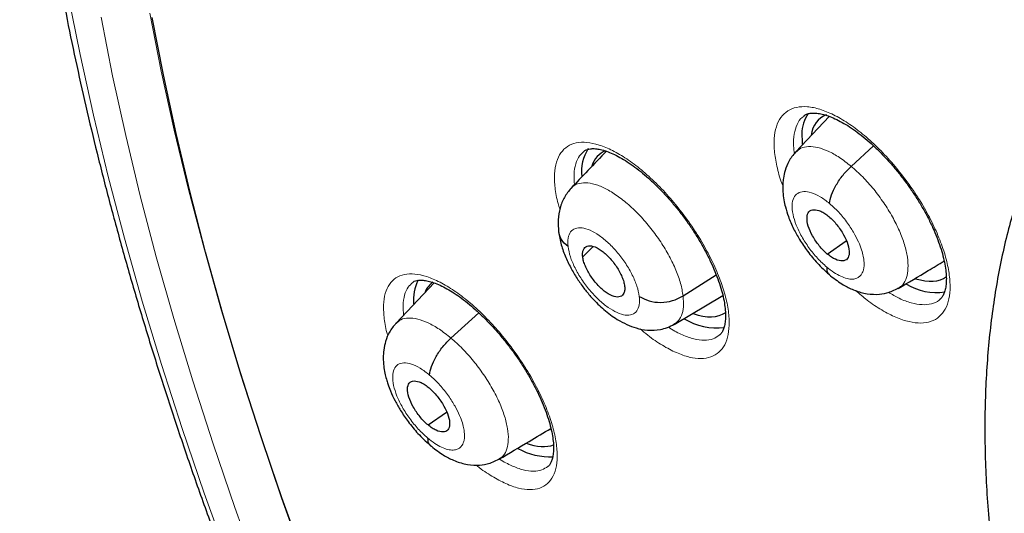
# Model space of a CAD drawing. Header units: millimetres. Extents: x 8 to 2230, y 12 to 2204.
# Tile 119 of 163: x 2020.7 to 2035.35, y 854.58 to 861.93. Entities that reach past the tile are written whole.
import ezdxf

# ---------------------------------------------------------------- set-up
doc = ezdxf.new("R2010")
doc.units = ezdxf.units.MM

msp = doc.modelspace()

# ---------------------------------------------------------------- linework, layer by layer
at = {"color": 7, "linetype": 'Continuous', "lineweight": 30}
for p, q in [((2032.747, 860.489), (2032.247, 859.961)), ((2033.072, 859.746), (2033.406, 860.049)), ((2032.717, 858.44), (2033, 858.637)), ((2029.077, 858.399), (2029.231, 858.554)), ((2030.571, 857.817), (2031.064, 858.131)), ((2026.866, 858.009), (2026.299, 857.41)), ((2033.772, 857.932), (2033.763, 857.925)), ((2030.437, 857.393), (2031.161, 857.825)), ((2027.116, 857.189), (2027.531, 857.565)), ((2026.775, 855.895), (2027.051, 856.087)), ((2027.831, 855.387), (2027.822, 855.381))]:
    msp.add_line(p, q, dxfattribs=at)
at = {"color": 252, "linetype": 'Continuous', "lineweight": 0, "flags": 128}
for points in [[(2021.421, 862.297), (2021.597, 861.409), (2021.795, 860.509), (2022.015, 859.597), (2022.258, 858.674), (2022.522, 857.74), (2022.808, 856.796), (2023.116, 855.843), (2023.445, 854.882), (2023.796, 853.912), (2024.167, 852.936), (2024.559, 851.953), (2024.971, 850.963), (2025.404, 849.969), (2025.856, 848.97), (2026.328, 847.967), (2026.819, 846.961), (2027.328, 845.952), (2027.857, 844.942), (2028.403, 843.93), (2028.967, 842.918)], [(2022.634, 862.025), (2022.804, 861.161), (2022.997, 860.286), (2023.211, 859.399), (2023.447, 858.501), (2023.704, 857.593), (2023.983, 856.675), (2024.282, 855.748), (2024.602, 854.813), (2024.943, 853.87), (2025.304, 852.92), (2025.685, 851.964), (2026.086, 851.002), (2026.507, 850.035), (2026.947, 849.063), (2027.406, 848.088), (2027.883, 847.109), (2028.379, 846.128), (2028.893, 845.145), (2029.424, 844.162), (2029.973, 843.177)], [(2028.78, 843.891), (2028.242, 844.886), (2027.722, 845.881), (2027.22, 846.873), (2026.737, 847.863), (2026.273, 848.85), (2025.828, 849.833), (2025.402, 850.812), (2024.996, 851.785), (2024.611, 852.753), (2024.245, 853.714), (2023.9, 854.668), (2023.576, 855.614), (2023.274, 856.552), (2022.992, 857.481), (2022.732, 858.4), (2022.493, 859.308), (2022.276, 860.206), (2022.081, 861.092), (2021.909, 861.965)]]:
    msp.add_lwpolyline(points, dxfattribs=at)
at = {"color": 7, "linetype": 'Continuous', "lineweight": 30, "flags": 128}
for points in [[(2029.904, 843.241), (2029.362, 844.22), (2028.836, 845.198), (2028.328, 846.175), (2027.838, 847.15), (2027.366, 848.123), (2026.913, 849.092), (2026.479, 850.058), (2026.064, 851.019), (2025.668, 851.975), (2025.292, 852.925), (2024.936, 853.868), (2024.601, 854.805), (2024.286, 855.733), (2023.992, 856.653), (2023.718, 857.565), (2023.466, 858.466), (2023.235, 859.357), (2023.026, 860.237), (2022.838, 861.106), (2022.672, 861.963)], [(2032.339, 860.229), (2032.341, 860.109), (2032.345, 860.075)]]:
    msp.add_lwpolyline(points, dxfattribs=at)
at = {"color": 7, "linetype": 'Continuous', "lineweight": 30}
for centre, radius, start, end in [((2032.875, 860.231), 0.536, 145.7191, 180.1894), ((2029.697, 859.667), 0.637, 147.4309, 186.4566), ((2027.199, 857.755), 0.642, 152.569, 185.2191), ((2034.345, 858.749), 0.882, 239.2271, 277.7943), ((2031.079, 858.288), 0.948, 238.7847, 276.4629), ((2028.587, 856.381), 0.96, 240.4377, 273.0597)]:
    msp.add_arc(centre, radius, start, end, dxfattribs=at)
for centre, major_axis, ratio, start_param, end_param in [((2033.553, 859.284), (-0.946, 1.173), 0.455147, 6.123694, 6.673101), ((2030.275, 858.754), (-0.946, 1.172), 0.455862, 6.134559, 6.574787), ((2033.553, 859.284), (-0.946, 1.173), 0.455147, 2.540724, 3.124578), ((2027.784, 856.83), (-0.953, 1.179), 0.456658, 6.257604, 6.513948), ((2030.275, 858.754), (-0.946, 1.172), 0.455862, 2.509218, 3.11197), ((2027.784, 856.83), (-0.953, 1.179), 0.456658, 2.509274, 2.989006)]:
    msp.add_ellipse(centre, major_axis=major_axis, ratio=ratio, start_param=start_param, end_param=end_param, dxfattribs=at)
for points, knots in [([(2024.768, 879.81), (2024.751, 879.795), (2024.625, 879.685), (2024.404, 879.465), (2024.103, 879.151), (2023.816, 878.821), (2023.54, 878.479), (2023.276, 878.122), (2023.025, 877.752), (2022.786, 877.369), (2022.559, 876.972), (2022.345, 876.562), (2022.144, 876.139), (2021.955, 875.703), (2021.78, 875.254), (2021.617, 874.793), (2021.467, 874.32), (2021.33, 873.834), (2021.207, 873.336), (2021.097, 872.827), (2021, 872.306), (2020.917, 871.774), (2020.847, 871.232), (2020.79, 870.678), (2020.747, 870.113), (2020.717, 869.539), (2020.701, 868.954), (2020.698, 868.36), (2020.708, 867.756), (2020.732, 867.143), (2020.77, 866.52), (2020.82, 865.889), (2020.884, 865.249), (2020.962, 864.602), (2021.052, 863.946), (2021.156, 863.282), (2021.273, 862.61), (2021.403, 861.932), (2021.546, 861.246), (2021.702, 860.554), (2021.87, 859.855), (2022.052, 859.15), (2022.246, 858.439), (2022.453, 857.722), (2022.673, 857), (2022.905, 856.273), (2023.149, 855.541), (2023.405, 854.805), (2023.674, 854.064), (2023.955, 853.319), (2024.247, 852.57), (2024.552, 851.818), (2024.868, 851.063), (2025.196, 850.305), (2025.535, 849.544), (2025.885, 848.781), (2026.247, 848.017), (2026.619, 847.25), (2027.003, 846.482), (2027.397, 845.713), (2027.802, 844.943), (2028.217, 844.173), (2028.642, 843.402), (2029.077, 842.631), (2029.523, 841.861), (2029.978, 841.092), (2030.442, 840.323), (2030.916, 839.556), (2031.4, 838.79), (2031.892, 838.026), (2032.393, 837.264), (2032.902, 836.505), (2033.42, 835.748), (2033.946, 834.995), (2034.481, 834.244), (2035.023, 833.498), (2035.572, 832.755), (2036.129, 832.016), (2036.693, 831.282), (2037.264, 830.553), (2037.842, 829.829), (2038.426, 829.11), (2039.017, 828.396), (2039.613, 827.688), (2040.216, 826.987), (2040.824, 826.292), (2041.437, 825.604), (2042.055, 824.922), (2042.679, 824.248), (2043.307, 823.581), (2043.939, 822.922), (2044.575, 822.271), (2045.216, 821.629), (2045.86, 820.994), (2046.507, 820.369), (2047.157, 819.753), (2047.771, 819.181), (2048.169, 818.82), (2048.348, 818.658)], [0, 0, 0, 0, 0.001643, 0.011986, 0.022334, 0.032687, 0.04305, 0.053422, 0.063807, 0.074206, 0.084618, 0.095046, 0.105489, 0.115947, 0.126419, 0.136905, 0.147404, 0.157915, 0.168438, 0.17897, 0.18951, 0.200059, 0.210613, 0.221173, 0.231738, 0.242306, 0.252878, 0.263451, 0.274026, 0.284602, 0.295178, 0.305755, 0.316331, 0.326907, 0.337481, 0.348055, 0.358628, 0.3692, 0.37977, 0.390339, 0.400907, 0.411473, 0.422038, 0.432601, 0.443163, 0.453724, 0.464283, 0.474841, 0.485397, 0.495953, 0.506507, 0.51706, 0.527611, 0.538162, 0.548711, 0.55926, 0.569808, 0.580354, 0.5909, 0.601445, 0.611989, 0.622533, 0.633076, 0.643618, 0.654159, 0.6647, 0.675241, 0.685781, 0.69632, 0.706859, 0.717398, 0.727936, 0.738474, 0.749012, 0.75955, 0.770087, 0.780624, 0.791161, 0.801698, 0.812235, 0.822772, 0.833308, 0.843845, 0.854382, 0.864919, 0.875456, 0.885993, 0.896531, 0.907068, 0.917606, 0.928145, 0.938683, 0.949222, 0.959761, 0.970301, 0.980841, 0.991382, 1, 1, 1, 1]), ([(2037.703, 862.599), (2037.653, 862.558), (2037.517, 862.445), (2037.306, 862.245), (2037.071, 862.001), (2036.848, 861.742), (2036.637, 861.469), (2036.439, 861.184), (2036.253, 860.884), (2036.08, 860.572), (2035.92, 860.246), (2035.773, 859.908), (2035.639, 859.556), (2035.519, 859.192), (2035.412, 858.815), (2035.319, 858.426), (2035.24, 858.025), (2035.176, 857.613), (2035.125, 857.189), (2035.089, 856.756), (2035.067, 856.312), (2035.059, 855.858), (2035.066, 855.396), (2035.087, 854.925), (2035.122, 854.445), (2035.171, 853.957), (2035.233, 853.462), (2035.31, 852.96), (2035.4, 852.452), (2035.503, 851.937), (2035.62, 851.415), (2035.75, 850.889), (2035.893, 850.357), (2036.049, 849.82), (2036.218, 849.279), (2036.399, 848.733), (2036.592, 848.184), (2036.798, 847.631), (2037.016, 847.075), (2037.245, 846.516), (2037.486, 845.954), (2037.739, 845.391), (2038.003, 844.826), (2038.278, 844.26), (2038.563, 843.693), (2038.86, 843.125), (2039.166, 842.557), (2039.483, 841.99), (2039.81, 841.423), (2040.147, 840.857), (2040.493, 840.292), (2040.848, 839.729), (2041.213, 839.169), (2041.586, 838.61), (2041.967, 838.055), (2042.356, 837.503), (2042.754, 836.955), (2043.159, 836.411), (2043.571, 835.871), (2043.991, 835.336), (2044.417, 834.806), (2044.85, 834.282), (2045.288, 833.763), (2045.733, 833.251), (2046.183, 832.746), (2046.638, 832.248), (2047.099, 831.757), (2047.563, 831.273), (2048.032, 830.798), (2048.505, 830.331), (2048.982, 829.873), (2049.462, 829.424), (2049.945, 828.985), (2050.275, 828.69), (2050.444, 828.544), (2050.451, 828.539)], [0, 0, 0, 0, 0.007463, 0.020506, 0.03356, 0.046643, 0.05977, 0.072957, 0.086215, 0.099556, 0.112985, 0.126509, 0.140128, 0.153841, 0.167644, 0.181532, 0.195495, 0.209524, 0.223611, 0.237745, 0.251917, 0.266118, 0.28034, 0.294576, 0.30882, 0.323068, 0.337314, 0.351556, 0.365791, 0.380017, 0.394234, 0.408441, 0.422636, 0.436821, 0.450994, 0.465157, 0.479309, 0.49345, 0.507582, 0.521704, 0.535816, 0.549921, 0.564017, 0.578106, 0.592188, 0.606263, 0.620332, 0.634395, 0.648454, 0.662507, 0.676557, 0.690603, 0.704645, 0.718684, 0.732721, 0.746755, 0.760788, 0.774819, 0.78885, 0.802879, 0.816909, 0.830938, 0.844968, 0.858999, 0.873031, 0.887064, 0.901099, 0.915136, 0.929176, 0.94322, 0.957266, 0.971317, 0.985371, 0.999431, 1, 1, 1, 1]), ([(2032.37, 860.497), (2032.376, 860.502), (2032.392, 860.516), (2032.423, 860.528), (2032.474, 860.539), (2032.539, 860.54), (2032.618, 860.53), (2032.707, 860.506), (2032.804, 860.469), (2032.909, 860.418), (2033.02, 860.354), (2033.134, 860.276), (2033.251, 860.186), (2033.37, 860.085), (2033.49, 859.971), (2033.609, 859.847), (2033.725, 859.715), (2033.837, 859.575), (2033.943, 859.431), (2034.041, 859.284), (2034.132, 859.135), (2034.213, 858.985), (2034.286, 858.836), (2034.349, 858.689), (2034.4, 858.547), (2034.44, 858.412), (2034.468, 858.287), (2034.485, 858.173), (2034.49, 858.072), (2034.486, 857.983), (2034.472, 857.908), (2034.452, 857.847), (2034.427, 857.801), (2034.406, 857.774), (2034.392, 857.764), (2034.389, 857.762)], [0, 0, 0, 0, 0.018879, 0.052374, 0.082691, 0.115095, 0.146096, 0.176808, 0.207552, 0.238417, 0.269361, 0.30021, 0.330797, 0.361924, 0.393485, 0.425364, 0.45742, 0.48949, 0.521424, 0.553081, 0.584485, 0.616114, 0.64793, 0.679786, 0.711491, 0.742891, 0.773855, 0.804231, 0.834096, 0.864214, 0.894476, 0.924989, 0.956143, 0.988961, 1, 1, 1, 1]), ([(2029.43, 859.974), (2029.337, 859.876), (2029.158, 859.687), (2028.984, 859.505), (2028.9, 859.416)], [0, 0, 0, 0, 0.51627, 1, 1, 1, 1]), ([(2029.098, 859.972), (2029.102, 859.976), (2029.116, 859.988), (2029.143, 859.999), (2029.19, 860.009), (2029.249, 860.011), (2029.321, 860.002), (2029.406, 859.98), (2029.501, 859.945), (2029.603, 859.896), (2029.712, 859.833), (2029.825, 859.758), (2029.94, 859.669), (2030.058, 859.569), (2030.177, 859.457), (2030.296, 859.335), (2030.412, 859.203), (2030.525, 859.065), (2030.632, 858.921), (2030.732, 858.774), (2030.824, 858.625), (2030.907, 858.475), (2030.982, 858.326), (2031.047, 858.178), (2031.102, 858.035), (2031.145, 857.899), (2031.176, 857.772), (2031.195, 857.657), (2031.204, 857.554), (2031.202, 857.463), (2031.191, 857.386), (2031.174, 857.323), (2031.151, 857.276), (2031.129, 857.246), (2031.115, 857.235), (2031.11, 857.231)], [0, 0, 0, 0, 0.015789, 0.049727, 0.080009, 0.109112, 0.140033, 0.170638, 0.201278, 0.232072, 0.262985, 0.293875, 0.324491, 0.355551, 0.387063, 0.418915, 0.45097, 0.483069, 0.515052, 0.546796, 0.578237, 0.609836, 0.641641, 0.673521, 0.705278, 0.736752, 0.767806, 0.798299, 0.828196, 0.858252, 0.888414, 0.918739, 0.949525, 0.981615, 1, 1, 1, 1]), ([(2032.245, 859.959), (2032.209, 859.914), (2032.143, 859.833), (2032.09, 859.696), (2032.064, 859.584), (2032.053, 859.475), (2032.053, 859.364), (2032.068, 859.249), (2032.094, 859.129), (2032.139, 858.987), (2032.209, 858.823), (2032.307, 858.649), (2032.425, 858.473), (2032.545, 858.328), (2032.655, 858.215), (2032.713, 858.164), (2032.743, 858.138)], [0, 0, 0, 0, 0.092112, 0.166389, 0.223152, 0.263012, 0.323026, 0.382978, 0.437598, 0.512023, 0.605757, 0.688571, 0.781937, 0.885603, 0.941411, 1, 1, 1, 1]), ([(2032.75, 859.192), (2032.757, 859.233), (2032.77, 859.316), (2032.846, 859.468), (2032.947, 859.621), (2033.031, 859.704), (2033.072, 859.746)], [0, 0, 0, 0, 0.250207, 0.50019, 0.750113, 1, 1, 1, 1]), ([(2028.904, 859.42), (2028.869, 859.377), (2028.799, 859.291), (2028.736, 859.128), (2028.704, 858.953), (2028.714, 858.829), (2028.719, 858.768)], [0, 0, 0, 0, 0.2581451, 0.5122645, 0.7599982, 1, 1, 1, 1]), ([(2032.717, 858.44), (2032.696, 858.458), (2032.655, 858.495), (2032.578, 858.584), (2032.494, 858.708), (2032.426, 858.86), (2032.407, 858.989), (2032.436, 859.078), (2032.511, 859.109), (2032.6, 859.089), (2032.68, 859.046), (2032.721, 859.014), (2032.742, 858.997)], [0, 0, 0, 0, 0.062837, 0.125544, 0.25084, 0.375529, 0.499999, 0.62447, 0.74916, 0.874456, 0.937163, 1, 1, 1, 1]), ([(2032.742, 858.997), (2032.762, 858.979), (2032.803, 858.942), (2032.881, 858.853), (2032.965, 858.729), (2033.032, 858.577), (2033.051, 858.449), (2033.023, 858.36), (2032.947, 858.328), (2032.858, 858.349), (2032.779, 858.391), (2032.738, 858.424), (2032.717, 858.44)], [0, 0, 0, 0, 0.0628371, 0.1255438, 0.2508404, 0.3755289, 0.4999995, 0.6244706, 0.7491595, 0.8744561, 0.9371628, 1, 1, 1, 1]), ([(2028.718, 858.775), (2028.729, 858.71), (2028.75, 858.585), (2028.821, 858.394), (2028.906, 858.218), (2029.001, 858.06), (2029.102, 857.919), (2029.203, 857.798), (2029.3, 857.697), (2029.395, 857.61), (2029.49, 857.534), (2029.604, 857.457), (2029.733, 857.389), (2029.879, 857.333), (2030.049, 857.299), (2030.207, 857.307), (2030.34, 857.343), (2030.405, 857.378), (2030.439, 857.395)], [0, 0, 0, 0, 0.086075, 0.165343, 0.23862, 0.306538, 0.369797, 0.428515, 0.4808, 0.526522, 0.577468, 0.625251, 0.690947, 0.753305, 0.825073, 0.907044, 0.952162, 1, 1, 1, 1]), ([(2028.859, 858.552), (2028.821, 858.585), (2028.748, 858.647), (2028.731, 858.73), (2028.722, 858.769)], [0, 0, 0, 0, 0.5273114, 1, 1, 1, 1]), ([(2029.077, 858.399), (2029.075, 858.419), (2029.073, 858.459), (2029.089, 858.519), (2029.136, 858.565), (2029.23, 858.565), (2029.349, 858.503), (2029.474, 858.394), (2029.586, 858.251), (2029.654, 858.124), (2029.69, 858.027), (2029.697, 857.984), (2029.701, 857.963)], [0, 0, 0, 0, 0.062835, 0.125528, 0.250809, 0.375517, 0.500001, 0.624484, 0.749192, 0.874472, 0.937165, 1, 1, 1, 1]), ([(2029.701, 857.963), (2029.702, 857.943), (2029.705, 857.903), (2029.689, 857.843), (2029.641, 857.797), (2029.548, 857.797), (2029.429, 857.859), (2029.304, 857.968), (2029.192, 858.111), (2029.124, 858.238), (2029.088, 858.335), (2029.08, 858.378), (2029.077, 858.399)], [0, 0, 0, 0, 0.062835, 0.1255278, 0.250808, 0.3755163, 0.4999999, 0.6244829, 0.749191, 0.874472, 0.9371651, 1, 1, 1, 1]), ([(2032.709, 858.246), (2032.71, 858.21), (2032.711, 858.161), (2032.74, 858.145), (2032.748, 858.141)], [0, 0, 0, 0, 0.745029, 1, 1, 1, 1]), ([(2033.774, 857.929), (2033.923, 858.017), (2034.153, 858.154), (2034.377, 858.288), (2034.456, 858.335)], [0, 0, 0, 0, 0.649838, 1, 1, 1, 1]), ([(2026.547, 858.017), (2026.55, 858.02), (2026.562, 858.031), (2026.585, 858.041), (2026.628, 858.051), (2026.684, 858.052), (2026.754, 858.043), (2026.836, 858.022), (2026.929, 857.988), (2027.029, 857.94), (2027.136, 857.878), (2027.248, 857.803), (2027.362, 857.715), (2027.479, 857.615), (2027.598, 857.504), (2027.716, 857.382), (2027.833, 857.251), (2027.946, 857.113), (2028.054, 856.97), (2028.155, 856.823), (2028.248, 856.675), (2028.333, 856.525), (2028.409, 856.376), (2028.476, 856.228), (2028.533, 856.085), (2028.578, 855.948), (2028.611, 855.821), (2028.633, 855.705), (2028.644, 855.602), (2028.644, 855.511), (2028.636, 855.433), (2028.62, 855.37), (2028.599, 855.322), (2028.579, 855.292), (2028.565, 855.281), (2028.559, 855.276)], [0, 0, 0, 0, 0.013108, 0.047511, 0.07768, 0.10662, 0.137364, 0.167799, 0.198294, 0.228983, 0.25983, 0.290701, 0.321313, 0.352314, 0.383777, 0.415589, 0.447613, 0.479694, 0.511669, 0.543419, 0.574829, 0.606376, 0.638142, 0.670001, 0.701751, 0.733229, 0.764292, 0.794802, 0.824638, 0.854614, 0.884661, 0.914807, 0.945291, 0.976857, 1, 1, 1, 1]), ([(2032.743, 858.135), (2032.806, 858.085), (2032.919, 857.997), (2033.094, 857.908), (2033.257, 857.852), (2033.442, 857.833), (2033.617, 857.856), (2033.716, 857.904), (2033.771, 857.931)], [0, 0, 0, 0, 0.196143, 0.350964, 0.523224, 0.694678, 0.830023, 1, 1, 1, 1]), ([(2029.919, 857.81), (2029.966, 857.785), (2030.058, 857.734), (2030.236, 857.713), (2030.419, 857.737), (2030.52, 857.79), (2030.571, 857.817)], [0, 0, 0, 0, 0.251708, 0.500916, 0.749292, 1, 1, 1, 1]), ([(2026.297, 857.409), (2026.262, 857.366), (2026.197, 857.286), (2026.142, 857.147), (2026.115, 857.018), (2026.107, 856.893), (2026.114, 856.778), (2026.131, 856.672), (2026.153, 856.582), (2026.18, 856.494), (2026.22, 856.387), (2026.281, 856.255), (2026.37, 856.101), (2026.483, 855.935), (2026.601, 855.792), (2026.712, 855.677), (2026.773, 855.625), (2026.804, 855.598)], [0, 0, 0, 0, 0.085719, 0.161924, 0.228566, 0.285874, 0.348849, 0.401095, 0.444755, 0.481654, 0.535168, 0.613873, 0.689341, 0.778833, 0.882207, 0.939242, 1, 1, 1, 1]), ([(2026.798, 856.638), (2026.804, 856.679), (2026.817, 856.761), (2026.891, 856.912), (2026.992, 857.064), (2027.074, 857.148), (2027.116, 857.189)], [0, 0, 0, 0, 0.250737, 0.500429, 0.749928, 1, 1, 1, 1]), ([(2026.775, 855.895), (2026.754, 855.913), (2026.713, 855.949), (2026.636, 856.038), (2026.551, 856.162), (2026.482, 856.313), (2026.462, 856.441), (2026.489, 856.529), (2026.563, 856.559), (2026.651, 856.538), (2026.73, 856.495), (2026.772, 856.462), (2026.792, 856.446)], [0, 0, 0, 0, 0.062836, 0.1255423, 0.2508389, 0.3755235, 0.499989, 0.6244651, 0.7491589, 0.8744554, 0.9371621, 1, 1, 1, 1]), ([(2026.792, 856.446), (2026.813, 856.427), (2026.854, 856.391), (2026.931, 856.302), (2027.016, 856.178), (2027.085, 856.027), (2027.105, 855.9), (2027.078, 855.812), (2027.004, 855.781), (2026.916, 855.803), (2026.837, 855.846), (2026.795, 855.878), (2026.775, 855.895)], [0, 0, 0, 0, 0.062836, 0.125542, 0.250839, 0.375523, 0.499988, 0.624465, 0.749158, 0.874455, 0.937162, 1, 1, 1, 1]), ([(2027.833, 855.384), (2027.982, 855.473), (2028.242, 855.628), (2028.496, 855.779), (2028.604, 855.844)], [0, 0, 0, 0, 0.575398, 1, 1, 1, 1]), ([(2026.769, 855.702), (2026.77, 855.666), (2026.772, 855.62), (2026.801, 855.604), (2026.808, 855.6)], [0, 0, 0, 0, 0.762439, 1, 1, 1, 1]), ([(2026.804, 855.595), (2026.864, 855.547), (2026.971, 855.462), (2027.145, 855.37), (2027.305, 855.312), (2027.492, 855.289), (2027.67, 855.309), (2027.772, 855.358), (2027.829, 855.386)], [0, 0, 0, 0, 0.186722, 0.337682, 0.51904, 0.686571, 0.82438, 1, 1, 1, 1])]:
    msp.add_open_spline(points, degree=3, knots=knots, dxfattribs=at)
at = {"color": 252, "linetype": 'Continuous', "lineweight": 0}
for points, knots in [([(2032.055, 859.456), (2032.055, 859.458), (2032.016, 859.549), (2031.971, 859.719), (2031.926, 859.955), (2031.921, 860.164), (2031.953, 860.34), (2032.02, 860.48), (2032.123, 860.577), (2032.257, 860.632), (2032.419, 860.64), (2032.604, 860.603), (2032.807, 860.52), (2033.022, 860.396), (2033.243, 860.231), (2033.464, 860.034), (2033.678, 859.806), (2033.855, 859.588), (2033.995, 859.392), (2034.125, 859.191), (2034.259, 858.953), (2034.383, 858.682), (2034.475, 858.422), (2034.531, 858.178), (2034.55, 857.958), (2034.533, 857.769), (2034.478, 857.615), (2034.388, 857.501), (2034.265, 857.431), (2034.114, 857.405), (2033.937, 857.426), (2033.74, 857.491), (2033.529, 857.601), (2033.326, 857.736), (2033.196, 857.849), (2033.139, 857.898)], [0, 0, 0, 0, 0.0007781, 0.0330012, 0.0651944, 0.0973875, 0.1295618, 0.1617362, 0.1939109, 0.2260858, 0.2582801, 0.2904746, 0.322699, 0.3549236, 0.3871757, 0.4194277, 0.4516926, 0.4839574, 0.5041528, 0.5243482, 0.5565526, 0.5887569, 0.6209624, 0.6531678, 0.6853533, 0.7175389, 0.7497111, 0.7818833, 0.8140624, 0.8462416, 0.8784448, 0.9106481, 0.9428821, 0.9751161, 1, 1, 1, 1]), ([(2032.372, 860.495), (2032.362, 860.488), (2032.316, 860.46), (2032.264, 860.371), (2032.22, 860.23), (2032.208, 860.082), (2032.222, 859.974), (2032.228, 859.935)], [0, 0, 0, 0, 0.074562, 0.333094, 0.591627, 0.849919, 1, 1, 1, 1]), ([(2028.738, 859.107), (2028.728, 859.136), (2028.691, 859.25), (2028.662, 859.43), (2028.652, 859.639), (2028.682, 859.814), (2028.747, 859.953), (2028.847, 860.049), (2028.977, 860.103), (2029.136, 860.109), (2029.318, 860.071), (2029.519, 859.988), (2029.732, 859.863), (2029.951, 859.698), (2030.171, 859.499), (2030.384, 859.271), (2030.561, 859.053), (2030.701, 858.856), (2030.831, 858.655), (2030.966, 858.417), (2031.091, 858.147), (2031.183, 857.887), (2031.242, 857.644), (2031.263, 857.425), (2031.248, 857.237), (2031.196, 857.084), (2031.109, 856.971), (2030.989, 856.902), (2030.841, 856.877), (2030.667, 856.899), (2030.473, 856.965), (2030.264, 857.076), (2030.081, 857.198), (2029.97, 857.295), (2029.932, 857.328)], [0, 0, 0, 0, 0.011347, 0.044516, 0.077684, 0.110837, 0.14399, 0.177157, 0.210324, 0.243528, 0.276732, 0.309979, 0.343227, 0.376506, 0.409784, 0.443068, 0.476352, 0.497193, 0.518034, 0.551216, 0.584398, 0.617581, 0.650764, 0.683924, 0.717085, 0.750239, 0.783394, 0.81657, 0.849747, 0.882965, 0.916182, 0.949442, 0.982701, 1, 1, 1, 1]), ([(2029.1, 859.97), (2029.076, 859.95), (2029.02, 859.904), (2028.97, 859.786), (2028.943, 859.642), (2028.951, 859.526), (2028.955, 859.474)], [0, 0, 0, 0, 0.214972, 0.493235, 0.771497, 1, 1, 1, 1]), ([(2032.249, 859.958), (2032.272, 859.979), (2032.322, 860.025), (2032.435, 860.047), (2032.573, 860.033), (2032.73, 859.976), (2032.898, 859.884), (2033.014, 859.792), (2033.072, 859.746)], [0, 0, 0, 0, 0.144463, 0.315501, 0.486558, 0.657678, 0.828728, 1, 1, 1, 1]), ([(2033.072, 859.746), (2033.13, 859.695), (2033.245, 859.593), (2033.41, 859.406), (2033.56, 859.205), (2033.69, 858.995), (2033.795, 858.783), (2033.871, 858.579), (2033.914, 858.39), (2033.923, 858.223), (2033.9, 858.084), (2033.851, 857.983), (2033.796, 857.947), (2033.772, 857.932)], [0, 0, 0, 0, 0.092985, 0.18585, 0.278753, 0.371621, 0.464479, 0.557257, 0.649985, 0.742838, 0.835691, 0.92842, 1, 1, 1, 1]), ([(2028.901, 859.414), (2028.904, 859.418), (2028.927, 859.455), (2028.999, 859.489), (2029.117, 859.509), (2029.259, 859.484), (2029.419, 859.417), (2029.588, 859.314), (2029.762, 859.178), (2029.933, 859.013), (2030.095, 858.825), (2030.242, 858.621), (2030.368, 858.41), (2030.468, 858.2), (2030.541, 857.997), (2030.561, 857.877), (2030.571, 857.817)], [0, 0, 0, 0, 0.010096, 0.086267, 0.162427, 0.238523, 0.314578, 0.390734, 0.46689, 0.542946, 0.619041, 0.695201, 0.771371, 0.847568, 0.923731, 1, 1, 1, 1]), ([(2032.709, 858.246), (2032.662, 858.288), (2032.569, 858.373), (2032.441, 858.532), (2032.332, 858.701), (2032.25, 858.873), (2032.201, 859.033), (2032.188, 859.173), (2032.212, 859.281), (2032.271, 859.351), (2032.362, 859.378), (2032.477, 859.36), (2032.61, 859.3), (2032.704, 859.228), (2032.75, 859.192)], [0, 0, 0, 0, 0.083335, 0.166666, 0.249998, 0.333328, 0.416666, 0.5, 0.583337, 0.666672, 0.750002, 0.833334, 0.916665, 1, 1, 1, 1]), ([(2032.75, 859.192), (2032.777, 859.168), (2032.83, 859.123), (2032.927, 859.02), (2033.031, 858.887), (2033.128, 858.732), (2033.195, 858.595), (2033.236, 858.48), (2033.255, 858.401), (2033.262, 858.35), (2033.264, 858.319), (2033.265, 858.293), (2033.265, 858.273), (2033.263, 858.251), (2033.259, 858.218), (2033.247, 858.177), (2033.227, 858.138), (2033.203, 858.11), (2033.178, 858.091), (2033.154, 858.079), (2033.126, 858.07), (2033.08, 858.064), (2033.012, 858.072), (2032.918, 858.105), (2032.815, 858.161), (2032.744, 858.217), (2032.709, 858.246)], [0, 0, 0, 0, 0.048262, 0.094123, 0.178957, 0.254895, 0.32187, 0.379902, 0.428916, 0.450064, 0.468976, 0.485657, 0.500104, 0.507889, 0.532175, 0.571595, 0.606271, 0.647591, 0.670731, 0.695507, 0.721925, 0.750007, 0.811443, 0.873574, 0.936362, 1, 1, 1, 1]), ([(2028.859, 858.552), (2028.857, 858.596), (2028.852, 858.684), (2028.892, 858.776), (2028.963, 858.829), (2029.063, 858.837), (2029.186, 858.801), (2029.322, 858.722), (2029.463, 858.607), (2029.599, 858.463), (2029.721, 858.299), (2029.82, 858.127), (2029.891, 857.958), (2029.91, 857.86), (2029.919, 857.81)], [0, 0, 0, 0, 0.083335, 0.166671, 0.250005, 0.333339, 0.41667, 0.500002, 0.583331, 0.666664, 0.749998, 0.833331, 0.916665, 1, 1, 1, 1]), ([(2029.919, 857.81), (2029.921, 857.766), (2029.926, 857.678), (2029.886, 857.586), (2029.815, 857.533), (2029.715, 857.525), (2029.592, 857.561), (2029.456, 857.64), (2029.315, 857.755), (2029.179, 857.9), (2029.057, 858.063), (2028.958, 858.235), (2028.887, 858.404), (2028.868, 858.502), (2028.859, 858.552)], [0, 0, 0, 0, 0.083335, 0.166669, 0.250002, 0.333336, 0.416669, 0.499998, 0.58333, 0.666661, 0.749995, 0.833329, 0.916665, 1, 1, 1, 1]), ([(2026.178, 857.221), (2026.176, 857.228), (2026.146, 857.319), (2026.121, 857.477), (2026.107, 857.685), (2026.134, 857.859), (2026.195, 857.996), (2026.292, 858.091), (2026.419, 858.144), (2026.575, 858.15), (2026.754, 858.111), (2026.952, 858.026), (2027.163, 857.9), (2027.381, 857.735), (2027.6, 857.536), (2027.813, 857.308), (2027.99, 857.09), (2028.13, 856.893), (2028.261, 856.693), (2028.396, 856.455), (2028.523, 856.186), (2028.618, 855.927), (2028.679, 855.685), (2028.703, 855.468), (2028.691, 855.28), (2028.642, 855.129), (2028.559, 855.017), (2028.443, 854.949), (2028.297, 854.925), (2028.126, 854.948), (2027.935, 855.014), (2027.728, 855.128), (2027.578, 855.225), (2027.5, 855.292), (2027.495, 855.296)], [0, 0, 0, 0, 0.002765, 0.036698, 0.070631, 0.104561, 0.138491, 0.172456, 0.206421, 0.240443, 0.274466, 0.308542, 0.342619, 0.376724, 0.410828, 0.444922, 0.479015, 0.500361, 0.521706, 0.555653, 0.589599, 0.623546, 0.657493, 0.691421, 0.725349, 0.759286, 0.793224, 0.827205, 0.861187, 0.895227, 0.929268, 0.963357, 0.997446, 1, 1, 1, 1]), ([(2026.549, 858.015), (2026.525, 857.995), (2026.47, 857.949), (2026.423, 857.831), (2026.398, 857.691), (2026.408, 857.579), (2026.412, 857.53)], [0, 0, 0, 0, 0.222734, 0.502861, 0.782986, 1, 1, 1, 1]), ([(2030.571, 857.817), (2030.576, 857.761), (2030.584, 857.649), (2030.551, 857.521), (2030.501, 857.434), (2030.451, 857.407), (2030.434, 857.398)], [0, 0, 0, 0, 0.282052, 0.563715, 0.845499, 1, 1, 1, 1]), ([(2033.627, 857.871), (2033.681, 857.839), (2033.799, 857.769), (2033.968, 857.707), (2034.131, 857.679), (2034.269, 857.695), (2034.355, 857.725), (2034.386, 857.76), (2034.388, 857.762)], [0, 0, 0, 0, 0.172621, 0.37531, 0.577897, 0.780483, 0.982854, 1, 1, 1, 1]), ([(2026.301, 857.408), (2026.323, 857.428), (2026.372, 857.473), (2026.482, 857.494), (2026.619, 857.478), (2026.775, 857.42), (2026.943, 857.327), (2027.058, 857.235), (2027.116, 857.189)], [0, 0, 0, 0, 0.143683, 0.314877, 0.486091, 0.657367, 0.828571, 1, 1, 1, 1]), ([(2030.351, 857.353), (2030.359, 857.348), (2030.432, 857.297), (2030.562, 857.233), (2030.735, 857.17), (2030.889, 857.152), (2031.017, 857.169), (2031.08, 857.212), (2031.109, 857.232)], [0, 0, 0, 0, 0.024856, 0.225611, 0.425833, 0.626053, 0.826108, 1, 1, 1, 1]), ([(2027.116, 857.189), (2027.173, 857.138), (2027.289, 857.036), (2027.453, 856.849), (2027.604, 856.649), (2027.736, 856.439), (2027.842, 856.228), (2027.919, 856.025), (2027.964, 855.838), (2027.976, 855.673), (2027.954, 855.536), (2027.907, 855.436), (2027.854, 855.402), (2027.831, 855.387)], [0, 0, 0, 0, 0.093046, 0.185972, 0.278936, 0.371865, 0.464784, 0.557622, 0.650409, 0.743321, 0.836236, 0.929029, 1, 1, 1, 1]), ([(2026.769, 855.702), (2026.722, 855.745), (2026.629, 855.829), (2026.501, 855.988), (2026.391, 856.157), (2026.308, 856.327), (2026.258, 856.487), (2026.243, 856.625), (2026.265, 856.732), (2026.323, 856.801), (2026.412, 856.827), (2026.526, 856.807), (2026.658, 856.747), (2026.752, 856.674), (2026.798, 856.638)], [0, 0, 0, 0, 0.0833348, 0.1666655, 0.2499975, 0.3333267, 0.416665, 0.4999987, 0.5833358, 0.6666706, 0.7500011, 0.8333339, 0.9166653, 1, 1, 1, 1]), ([(2026.798, 856.638), (2026.825, 856.615), (2026.878, 856.569), (2026.975, 856.466), (2027.08, 856.334), (2027.177, 856.179), (2027.245, 856.042), (2027.287, 855.929), (2027.306, 855.851), (2027.314, 855.8), (2027.317, 855.769), (2027.318, 855.743), (2027.318, 855.724), (2027.317, 855.701), (2027.313, 855.669), (2027.302, 855.629), (2027.282, 855.59), (2027.259, 855.563), (2027.235, 855.544), (2027.211, 855.533), (2027.183, 855.524), (2027.138, 855.519), (2027.071, 855.527), (2026.978, 855.561), (2026.876, 855.617), (2026.805, 855.674), (2026.769, 855.702)], [0, 0, 0, 0, 0.048269, 0.094138, 0.178984, 0.254929, 0.321906, 0.379937, 0.428943, 0.450085, 0.468991, 0.485665, 0.500102, 0.507943, 0.532282, 0.571719, 0.606387, 0.647683, 0.670805, 0.695561, 0.721954, 0.750007, 0.81146, 0.873597, 0.936379, 1, 1, 1, 1]), ([(2027.829, 855.396), (2027.832, 855.393), (2027.9, 855.345), (2028.024, 855.284), (2028.195, 855.22), (2028.346, 855.2), (2028.47, 855.217), (2028.53, 855.258), (2028.558, 855.278)], [0, 0, 0, 0, 0.01158, 0.215804, 0.419731, 0.623657, 0.827206, 1, 1, 1, 1])]:
    msp.add_open_spline(points, degree=3, knots=knots, dxfattribs=at)

doc.saveas('drawing.dxf')
